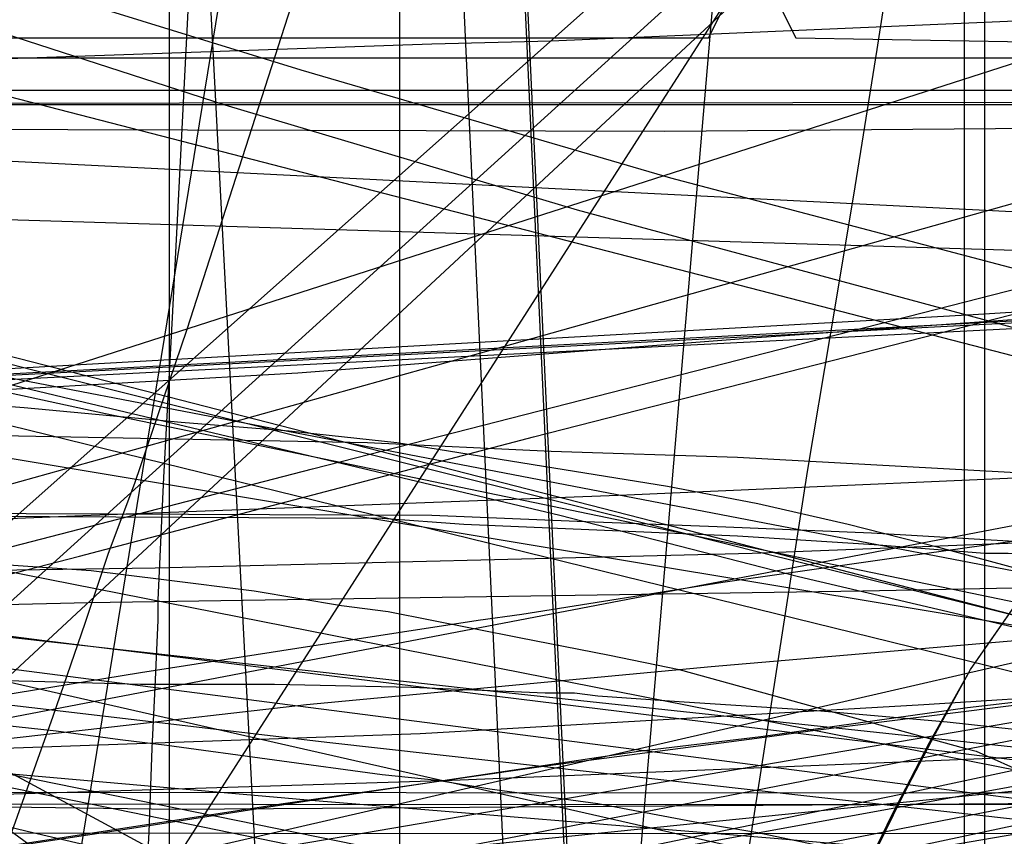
# Model space of a CAD drawing. Header units: millimetres. Extents: x 0 to 1231, y -1 to 564.
# Tile 126 of 163: x 100 to 134, y 14 to 42. Entities that reach past the tile are written whole.
import ezdxf

# ---------------------------------------------------------------- set-up
doc = ezdxf.new("R2010")
doc.units = ezdxf.units.MM
doc.layers.add('1', color=7, linetype='Continuous')

# ---------------------------------------------------------------- blocks, each defined once
blk = doc.blocks.new('PART004')
at = {"layer": '1'}
blk.add_lwpolyline([(59, 10.7), (145.2, 27.2), (236.3, 43.7)], dxfattribs=at)
blk = doc.blocks.new('PART012')
at = {"layer": '1'}
blk.add_lwpolyline([(609.1, 0), (655.8, 20.4), (608.5, 41.1), (0, 41.1), (0, 0)], close=True, dxfattribs=at)
blk = doc.blocks.new('PART013')
at = {"layer": '1'}
blk.add_lwpolyline([(609.1, 0), (655.8, 20.4), (608.5, 41.1), (0, 41.1), (0, 0)], close=True, dxfattribs=at)
blk = doc.blocks.new('PART014')
at = {"layer": '1'}
blk.add_lwpolyline([(559.3, 242.7), (491.5, 239.2), (439.2, 237.3), (382.5, 235.5), (327.8, 234.5), (271.3, 233.1), (184.5, 231.5), (126.5, 230.8), (125.1, 227.9), (123.6, 230.8), (0, 231), (0, 41.8), (123.5, 41.8), (125, 44.8), (126.5, 41.8), (162.8, 41.2), (240.9, 38.1), (307.4, 35.7), (376.2, 33.2), (463.1, 29.8), (535.6, 26.7), (606, 23.4)], dxfattribs=at)
blk = doc.blocks.new('PART018')
at = {"layer": '1'}
blk.add_lwpolyline([(189.7, 0.1), (189.6, 39.6), (0, 39.5), (0, 0)], close=True, dxfattribs=at)
blk = doc.blocks.new('PART023')
at = {"layer": '1'}
blk.add_lwpolyline([(609.1, 0), (655.8, 20.4), (608.5, 41.1), (0, 41.1), (0, 0)], close=True, dxfattribs=at)
blk = doc.blocks.new('PART026')
at = {"layer": '1'}
blk.add_lwpolyline([(116.7, 8.6), (108.7, 180.7), (15.8, 180.4), (0, 164.8), (9.5, 0)], close=True, dxfattribs=at)
blk = doc.blocks.new('PART029')
at = {"layer": '1'}
blk.add_lwpolyline([(353.8, 227.2), (343.9, 225.4), (336.1, 223.9), (336.7, 220.5), (295.9, 213.4), (244.8, 204.4), (233.6, 202.5), (193.8, 195.5), (40.8, 168.8), (0, 161.7), (28.6, 0), (59, 5.5), (59.9, 8.7), (61.9, 6), (72.4, 7.8), (73.4, 11), (75.4, 8.3), (142.8, 19.8), (223.2, 33), (224.2, 36.1), (226.1, 33.5), (342.7, 51), (401, 60.2)], dxfattribs=at)
blk = doc.blocks.new('PART034')
at = {"layer": '1'}
blk.add_lwpolyline([(238.2, 205.7), (198.7, 207.8), (159.2, 209.1), (124.5, 210.1), (89.8, 210.7), (41.1, 210.6), (39.6, 207.7), (38.2, 210.7), (0, 210.9), (1.6, 161.6), (3.3, 130.8), (5.4, 100), (8.4, 67.9), (11.4, 66.7), (8.6, 65), (11.9, 34.4), (15.5, 1.3), (53.2, 0), (54.5, 2.9), (56.1, 0.2), (235, 35.1), (235.9, 38.3)], dxfattribs=at)
blk = doc.blocks.new('PART037')
at = {"layer": '1'}
blk.add_lwpolyline([(92.1, 24.2), (102.3, 23.5), (104.8, 23.2), (107.9, 22.8), (110.9, 22.3), (112.5, 22.1), (117, 21.2), (120.1, 20.6), (122.5, 20.1), (132.3, 17.4), (132.7, 17.3), (134.5, 16.5)], dxfattribs=at)
blk = doc.blocks.new('PART041')
at = {"layer": '1'}
blk.add_lwpolyline([(66.5, 20.5), (100.3, 19.7), (104, 19.6), (108.6, 19.6), (113.3, 19.5), (117.9, 19.3), (118.9, 19.3), (119.7, 19.2), (122.5, 19), (127.1, 18.7), (131.7, 18.3), (136.3, 17.8), (136.6, 17.8), (140.9, 17.3), (145.5, 16.7), (147, 16.5), (150.1, 16), (151.9, 15.7), (153.8, 15.4), (155.6, 15.1), (157.3, 14.8)], dxfattribs=at)
blk = doc.blocks.new('PART042')
at = {"layer": '1'}
blk.add_lwpolyline([(0, 212.7), (11.9, 39.1), (49.9, 39.1), (51.4, 42.1), (52.9, 39.1), (85.1, 38.7), (122, 38.6), (158.9, 38.9), (166.8, 39.1), (176.7, 39.2), (196.5, 39.6), (198.4, 39.6), (206.4, 39.8), (216.2, 40.1), (218.1, 40.2), (226.1, 40.5), (230.1, 40.6), (234, 40.8), (237.8, 41)], dxfattribs=at)
blk = doc.blocks.new('PART047')
at = {"layer": '1'}
blk.add_lwpolyline([(238.9, 183.1), (204, 185.1), (202.3, 182.2), (201.1, 185.3), (168.1, 188.1), (142.2, 190.6), (116.3, 193.3), (83.2, 197.8), (81.3, 195), (80.3, 198.2), (33, 207.3), (0, 33.7), (46.9, 25.6), (48.9, 28.3), (49.8, 25.1), (85.6, 18.9), (166.2, 2.4), (168.2, 5), (169.1, 1.8), (178.3, 0), (191, 37.5), (238.8, 29.5)], dxfattribs=at)
blk = doc.blocks.new('PART051')
at = {"layer": '1'}
blk.add_lwpolyline([(0, 187.7), (11.9, 39.1), (49.9, 39.1), (51.4, 42.1), (52.8, 39.1), (85.1, 38.7), (122, 38.6), (158.9, 38.9), (163.1, 39), (173.5, 39.1), (194.3, 39.5), (198.3, 39.6), (204.8, 39.7), (215.2, 40.1), (218.1, 40.2), (225.6, 40.4), (229.8, 40.6), (233.9, 40.8), (237.8, 41)], dxfattribs=at)
blk = doc.blocks.new('PART054')
at = {"layer": '1'}
blk.add_lwpolyline([(238.5, 218.8), (225.8, 219.7), (224.7, 219.7), (211, 220.7), (169.6, 223.4), (158.6, 224.2), (127.6, 225.7), (96.6, 226.8), (40.8, 227.6), (39.3, 224.6), (37.8, 227.6), (0, 227.9), (1.5, 68.5), (4.4, 67.2), (1.7, 65.6), (9.9, 0), (48.3, 1), (49.4, 3.9), (51.2, 1.3), (256.7, 48.6)], dxfattribs=at)
blk = doc.blocks.new('PART058')
at = {"layer": '1'}
blk.add_lwpolyline([(189.7, 0), (189.6, 39.5), (0, 39.5), (0, 0)], close=True, dxfattribs=at)
blk = doc.blocks.new('PART066')
at = {"layer": '1'}
blk.add_lwpolyline([(91.7, 25.5), (114, 25.4), (119, 25.2), (124.1, 25), (129.1, 24.8), (134.2, 24.5), (136.3, 24.4), (139.2, 24.2), (144.2, 23.8), (147.3, 23.5), (151.3, 23.1), (153.3, 22.8), (155.3, 22.6), (157.3, 22.3)], dxfattribs=at)
blk = doc.blocks.new('PART070')
at = {"layer": '1'}
blk.add_lwpolyline([(358.5, 219.1), (344.4, 219.7), (328.9, 221), (295.4, 224.5), (291.5, 254), (283, 254.7), (281.3, 251.9), (280, 254.9), (40.9, 273.7), (39.2, 270.9), (37.9, 273.7), (0, 273.1), (0.4, 234.3), (3.3, 232.9), (0.4, 231.4), (2, 16), (39.9, 15.9), (41.3, 18.8), (42.8, 15.9), (359.2, 15.8)], dxfattribs=at)
blk = doc.blocks.new('PART076')
at = {"layer": '1'}
blk.add_lwpolyline([(116.7, 8.6), (108.7, 180.7), (15.8, 180.4), (0, 164.8), (9.5, 0)], close=True, dxfattribs=at)
blk = doc.blocks.new('PART082')
at = {"layer": '1'}
blk.add_lwpolyline([(0.1, 262.5), (0, 218.1), (2.9, 216.6), (0, 215.1), (0, 15.7), (37.8, 15.5), (39.3, 18.5), (40.8, 15.5), (342.5, 15.4), (344, 18.4), (345.4, 15.3), (357.7, 14.9)], dxfattribs=at)
blk = doc.blocks.new('PART083')
at = {"layer": '1'}
blk.add_lwpolyline([(0, 274.8), (0, 235.9), (2.9, 234.4), (0, 232.9), (0, 35.5), (2.9, 34.1), (0, 32.6), (0, 14.5), (37.9, 14.5), (39.3, 17.4), (40.8, 14.5), (342.8, 14.4), (344.4, 17.3), (345.8, 14.3), (378.6, 12.3)], dxfattribs=at)
blk = doc.blocks.new('PART085')
at = {"layer": '1'}
blk.add_lwpolyline([(0, 249.5), (6.7, 16.6), (44.6, 16.2), (46.1, 19.1), (47.5, 16.1), (105.2, 15.3), (133.8, 15.5), (162.4, 16), (177.9, 16.6), (197.4, 17.3), (212.5, 17.9), (216.9, 18.1), (236.3, 18.9)], dxfattribs=at)
blk = doc.blocks.new('PART087')
at = {"layer": '1'}
blk.add_lwpolyline([(0, 192.6), (10.5, 39.3), (48.7, 37.5), (50.3, 40.4), (51.6, 37.4), (91.5, 35.8), (144.2, 34.2), (173.6, 34.1), (203, 34.3), (251.4, 35.2)], dxfattribs=at)
blk = doc.blocks.new('PART089')
at = {"layer": '1'}
blk.add_lwpolyline([(91.7, 25.4), (112.3, 25.3), (115.1, 25.1), (124.5, 24.7), (129.2, 24.4), (133, 24.1), (133.8, 24.1), (138.5, 23.7), (143.2, 23.2), (147.8, 22.7), (149.7, 22.4), (151.5, 22.2), (153.4, 21.9), (155.2, 21.6), (159.9, 20.9)], dxfattribs=at)
blk = doc.blocks.new('PART092')
at = {"layer": '1'}
blk.add_lwpolyline([(32.6, 244.5), (7.8, 87.6), (10.5, 85.7), (7.4, 84.7), (0, 37), (46.6, 27.3), (48.6, 29.8), (49.4, 26.7), (165.9, 3), (167.9, 5.6), (168.8, 2.4), (178.2, 0.5), (190.8, 38), (242.9, 28.6)], dxfattribs=at)
blk = doc.blocks.new('PART095')
at = {"layer": '1'}
blk.add_lwpolyline([(34.3, 258.3), (0, 43), (42.6, 34.6), (44.6, 37.2), (45.6, 34.1), (156.1, 12.3), (158.1, 15), (158.9, 11.8), (166, 10.4), (176.8, 43), (220.2, 34.3), (262.3, 26.2), (264.3, 28.8), (265.2, 25.7), (299.9, 19.9), (331.3, 15.5), (362.8, 11.7)], dxfattribs=at)
blk = doc.blocks.new('PART098')
at = {"layer": '1'}
blk.add_lwpolyline([(99.8, 0.7), (128.8, 178.4), (126.2, 180.3), (129.3, 181.3), (133.1, 204.1), (41, 204.3), (31.1, 192.8), (0, 0)], close=True, dxfattribs=at)
blk = doc.blocks.new('PART106')
at = {"layer": '1'}
blk.add_lwpolyline([(108, 12.6), (98.8, 187.6), (95.8, 188.9), (98.7, 190.5), (98.6, 192.4), (97.5, 213.6), (12.8, 213.4), (0, 197.6), (10.4, 0)], close=True, dxfattribs=at)
blk = doc.blocks.new('PART108')
at = {"layer": '1'}
blk.add_lwpolyline([(93.7, 18.8), (101.1, 18), (103.3, 17.7), (104.9, 17.5), (112.3, 16.5), (114.2, 16.3), (116, 16), (119.7, 15.5), (123.4, 14.8), (125.2, 14.5), (127.1, 14.1), (130.1, 13.5), (131.5, 13.2), (133, 12.9), (134.4, 12.5), (135.9, 12.1), (137.2, 11.8), (137.4, 11.7), (139.5, 11.1), (143.1, 10), (146.7, 8.8), (149.5, 7.9), (161.3, 3.6)], dxfattribs=at)
blk = doc.blocks.new('PART109')
at = {"layer": '1'}
blk.add_lwpolyline([(0.5, 168.6), (0.4, 130.7), (1.9, 98.6), (4.1, 68), (7.1, 66.8), (4.3, 65.1), (10.3, 1.4), (48, 0), (49.3, 3), (50.9, 0.2), (238.1, 32.3)], dxfattribs=at)
blk = doc.blocks.new('PART111')
at = {"layer": '1'}
blk.add_lwpolyline([(285.3, 226.7), (235.7, 230.4), (184.7, 233.9), (144.7, 236.1), (104.7, 237.7), (40.9, 238.6), (39.4, 235.6), (37.9, 238.6), (0, 238), (0.1, 202), (0.6, 165.9), (2.5, 116.8), (4.7, 69.1), (7.8, 67.8), (5, 66.1), (13.4, 0), (51.5, 1.2), (52.6, 4.2), (54.4, 1.6), (268.5, 40.6)], dxfattribs=at)
blk = doc.blocks.new('PART114')
at = {"layer": '1'}
blk.add_lwpolyline([(285.3, 214.2), (235.7, 217.9), (184.7, 221.4), (144.7, 223.6), (104.7, 225.2), (40.8, 226.1), (39.4, 223.1), (37.9, 226.1), (0, 225.5), (0.7, 158.8), (2.5, 113.1), (4.7, 69.1), (7.8, 67.8), (5, 66.1), (13.4, 0), (51.5, 1.2), (52.6, 4.2), (54.4, 1.6), (268.5, 40.6)], dxfattribs=at)
blk = doc.blocks.new('PART117')
at = {"layer": '1'}
blk.add_lwpolyline([(112.9, 0), (112.9, 505.6), (15.4, 505.6), (0, 489.2), (0, 0)], close=True, dxfattribs=at)
blk = doc.blocks.new('PART118')
at = {"layer": '1'}
blk.add_lwpolyline([(112.9, 0), (112.9, 505.6), (15.4, 505.6), (0, 489.1), (0, 0)], close=True, dxfattribs=at)
blk = doc.blocks.new('PART123')
at = {"layer": '1'}
blk.add_lwpolyline([(118.9, 8.6), (108.8, 224.9), (15.9, 224.6), (0, 209.1), (12.1, 0)], close=True, dxfattribs=at)
blk = doc.blocks.new('PART125')
at = {"layer": '1'}
blk.add_lwpolyline([(118.8, 8.6), (108.8, 224.9), (15.8, 224.6), (0, 209.1), (12.1, 0)], close=True, dxfattribs=at)
blk = doc.blocks.new('PART130')
at = {"layer": '1'}
blk.add_lwpolyline([(8.4, 102.8), (10.4, 85.6), (12.4, 68.3), (13.3, 59.8), (14.3, 51.4), (15.3, 43.3), (16.2, 35.5), (17.1, 28), (17.9, 21), (24.2, 21.1), (30.2, 21.3), (36.1, 21.4), (41.8, 21.5), (53, 21.8), (64.2, 21.9), (75.5, 22.1), (97.9, 22.3), (102.2, 22.4), (128.8, 22.8), (148.3, 23.2), (167.9, 23.7)], dxfattribs=at)
blk = doc.blocks.new('PART131')
at = {"layer": '1'}
blk.add_lwpolyline([(2.8, 97.8), (4.3, 92.2), (6.2, 86.8), (8.4, 81.4), (10.9, 76.3), (13.9, 71.4), (17.3, 66.9), (21, 62.9), (24.9, 59.1), (29.2, 55.7), (33.8, 52.5), (40, 48.9), (46.5, 45.6), (53.2, 42.7), (60, 40.2), (66.9, 37.9), (78.9, 34.5), (90.8, 31.5), (102.8, 28.9), (134.1, 22.4), (151, 19.1), (167.9, 16.1)], dxfattribs=at)
blk = doc.blocks.new('PART133')
at = {"layer": '1'}
blk.add_lwpolyline([(97.9, 19), (104, 20), (110.4, 21), (115.6, 21.8), (117.1, 22), (124, 23.1), (131, 24.1), (138.1, 25.1), (145, 26.1), (154.7, 27.4), (164.1, 28.6)], dxfattribs=at)
blk = doc.blocks.new('PART135')
at = {"layer": '1'}
blk.add_lwpolyline([(98.3, 9.3), (104.3, 10.5), (110.5, 11.8), (117, 13.1), (123.7, 14.5), (130.5, 15.9), (137.5, 17.4), (151.8, 20.3), (166.2, 23.3)], dxfattribs=at)
blk = doc.blocks.new('PART140')
at = {"layer": '1'}
blk.add_lwpolyline([(94.4, 0), (101, 18.5), (102.1, 21.7), (102.9, 24.1), (103.8, 26.5), (105.6, 31.8), (109.4, 43.6), (110.5, 47.4), (112.5, 55), (114.2, 63.6), (115.2, 70.9), (115.8, 77.2), (116.2, 83.3), (116.4, 86.8), (116.6, 100.9)], dxfattribs=at)
blk = doc.blocks.new('PART142')
at = {"layer": '1'}
blk.add_lwpolyline([(90.1, 9.2), (100.8, 11.3), (111.9, 13.4), (123.3, 15.6), (146.4, 20.1), (157.7, 22.4)], dxfattribs=at)
blk = doc.blocks.new('PART143')
at = {"layer": '1'}
blk.add_lwpolyline([(87.6, 0), (103.6, 0), (103.7, 1.9), (103.8, 3.6), (103.9, 6.6), (104, 9), (104.1, 11.1), (104.2, 12.9), (104.3, 14.5), (104.4, 17.4), (104.5, 19.5), (104.6, 21.8), (104.6, 22.5), (104.8, 26.7), (105.1, 32.2), (105.4, 38), (105.7, 44.1), (106, 50.6), (106.3, 57.2), (106.6, 64), (107.2, 77.7), (107.5, 84.5), (107.8, 91.1), (108.1, 97.6)], dxfattribs=at)
blk = doc.blocks.new('PART146')
at = {"layer": '1'}
blk.add_lwpolyline([(105, 0), (105, 105), (0, 105), (0, 0)], close=True, dxfattribs=at)
blk = doc.blocks.new('PART154')
at = {"layer": '1'}
blk.add_lwpolyline([(347.6, 0), (348.9, 25), (1.3, 42.5), (0, 17.5)], close=True, dxfattribs=at)
blk = doc.blocks.new('PART156')
at = {"layer": '1'}
blk.add_lwpolyline([(30.6, 100.1), (32.2, 93.9), (33.2, 90.8), (34.3, 87.9), (36.3, 83.5), (38.6, 79.2), (41.3, 75), (42.8, 73), (44.4, 71.2), (47.3, 68.7), (50.4, 66.4), (55.3, 62.9), (60.3, 59.6), (64.1, 57.5), (68.1, 55.5), (72.2, 53.7), (76.3, 52), (86.5, 48.2), (96.9, 44.6), (109.5, 40.7), (122.2, 37), (140.4, 32.2), (149.5, 29.9), (158.7, 27.8)], dxfattribs=at)
blk = doc.blocks.new('PART157')
at = {"layer": '1'}
blk.add_lwpolyline([(0, 0), (300, 0), (300, 40), (0, 40)], close=True, dxfattribs=at)
blk = doc.blocks.new('PART158')
at = {"layer": '1'}
blk.add_lwpolyline([(132.3, 0), (132.3, 60.7), (0, 60.7), (0, 0)], close=True, dxfattribs=at)
blk = doc.blocks.new('PART159')
at = {"layer": '1'}
blk.add_lwpolyline([(0, 40), (0, 0), (300, 0), (300, 40)], close=True, dxfattribs=at)
blk = doc.blocks.new('PART163')
at = {"layer": '1'}
blk.add_lwpolyline([(92.2, 5.9), (100.4, 7.7), (105.2, 8.7), (109.7, 9.7), (114, 10.5), (117.8, 11.3), (139.4, 15.9), (124.3, 197.3)], dxfattribs=at)
blk = doc.blocks.new('PART164')
at = {"layer": '1'}
blk.add_lwpolyline([(0, 0), (200, 0), (200, 40), (0, 40)], close=True, dxfattribs=at)
blk = doc.blocks.new('PART167')
at = {"layer": '1'}
blk.add_lwpolyline([(96.4, 25.6), (116.1, 31.1), (135.7, 36.6), (174.7, 47.5)], dxfattribs=at)
blk = doc.blocks.new('PART168')
at = {"layer": '1'}
blk.add_lwpolyline([(8.4, 97.8), (4.4, 95.6), (2.3, 94.5), (1.2, 94), (0, 93.4), (0, 43.4), (11.4, 31.5), (255.5, 0)], dxfattribs=at)
blk = doc.blocks.new('PART169')
at = {"layer": '1'}
blk.add_lwpolyline([(90.8, 28.3), (111.8, 27.9), (118.1, 27.6), (124.5, 27.4), (137.2, 26.7), (147, 26.1), (151.9, 25.7), (156.8, 25.2)], dxfattribs=at)
blk = doc.blocks.new('PART170')
at = {"layer": '1'}
blk.add_lwpolyline([(83.6, 34.7), (100.3, 30.4), (117.1, 26.2), (125.4, 24.1), (133.5, 22.1), (141.4, 20.1), (149.1, 18.2), (163.3, 14.7)], dxfattribs=at)
blk = doc.blocks.new('PART171')
at = {"layer": '1'}
blk.add_lwpolyline([(25.7, 105.7), (28.5, 93.1), (33.9, 67.7), (36.2, 56.3), (38.5, 45.1), (40.6, 34.1), (41.7, 28.8), (42.7, 23.7), (43.7, 18.3), (46, 6.8), (46.7, 3.5), (47.3, 0), (85.7, 11.9), (92, 12.9), (98.1, 13.8), (104, 14.7), (109.8, 15.6), (121.1, 17.3), (125.3, 17.8), (132.4, 18.8), (147.9, 20.6), (163.6, 22.2)], dxfattribs=at)
blk = doc.blocks.new('PART175')
at = {"layer": '1'}
blk.add_lwpolyline([(12.2, 100.5), (11.6, 94.6), (10.7, 87.7), (9.6, 80.3), (8.5, 74), (7.6, 68.7), (6.8, 64.7), (6.1, 60.6), (4.9, 54.7), (4.4, 51.9), (3.9, 49.2), (0, 29), (71.2, 0), (155.3, 74.8), (148.8, 91.1), (147.5, 94.6), (145.5, 99.7)], dxfattribs=at)
blk = doc.blocks.new('PART176')
at = {"layer": '1'}
blk.add_lwpolyline([(24.9, 229), (0, 33.2), (29.2, 29.5), (39.1, 28.3), (58.5, 25.9), (87.1, 22.6), (115.7, 19.4), (165.2, 14.1), (213.7, 9), (232.7, 7), (251.8, 5.2)], dxfattribs=at)
blk = doc.blocks.new('PART178')
at = {"layer": '1'}
blk.add_lwpolyline([(4.7, 105), (5.4, 94.7), (6, 84.3), (6.7, 73.8), (7.3, 63.4), (7.9, 53.2), (8.5, 43.2), (9.1, 33.6), (9.6, 24.6), (14.4, 24.4), (19.6, 24.3), (25, 24.1), (30.5, 24), (43, 23.8), (63.4, 23.4), (83.9, 23.3), (104.5, 23.6), (125, 24.1), (145.5, 24.9), (166, 25.8)], dxfattribs=at)
blk = doc.blocks.new('PART179')
at = {"layer": '1'}
blk.add_lwpolyline([(0.2, 268.9), (0.9, 27.8), (5.4, 27.9), (9.7, 28), (18.1, 28), (26.2, 28.1), (34.3, 28.1), (45, 28.2), (67, 28.4), (78, 28.7), (93.7, 29.4), (109.4, 30.3), (125, 31.5), (140.6, 32.6), (164.6, 34.4), (188.7, 36.3), (242.1, 40.7), (283.6, 43.5), (313.9, 45.9), (323.9, 46.5), (338, 47), (352.1, 47.2), (375.1, 47.4)], dxfattribs=at)
blk = doc.blocks.new('PART180')
at = {"layer": '1'}
blk.add_lwpolyline([(130.2, 170.9), (112.6, 161.4), (0.2, 100.6), (0, 87.6), (103.3, 11.8), (119.4, 0), (120.7, 1.3), (122.2, 2.5), (123.7, 3.5), (125.4, 4.3), (126.2, 6.6), (127.3, 9.7), (128.5, 12.4), (129.8, 15.1), (131.1, 17.6), (132.5, 20.1), (134.8, 23.4), (137.2, 26.6), (140.9, 31), (144.5, 35), (148.4, 38.8), (152.6, 42.2), (156.9, 45.4)], dxfattribs=at)
blk = doc.blocks.new('PART183')
at = {"layer": '1'}
blk.add_lwpolyline([(0, 109.3), (0, 59.3), (5.1, 48.3), (256.1, 0)], dxfattribs=at)
blk = doc.blocks.new('PART184')
at = {"layer": '1'}
blk.add_lwpolyline([(133, 0), (133, 60), (0, 60), (0, 0)], close=True, dxfattribs=at)
blk = doc.blocks.new('PART188')
at = {"layer": '1'}
blk.add_lwpolyline([(300, 0), (300, 40), (0, 40), (0, 0)], close=True, dxfattribs=at)
blk = doc.blocks.new('PART189')
at = {"layer": '1'}
blk.add_lwpolyline([(200, 0), (200, 40), (0, 40), (0, 0)], close=True, dxfattribs=at)
blk = doc.blocks.new('PART190')
at = {"layer": '1'}
blk.add_lwpolyline([(0.1, 276.5), (0, 220), (0, 29.5), (10.2, 28.8), (20.3, 28.2), (30.1, 27.8), (40, 27.6), (51.4, 27.8), (63, 28.3), (74.6, 28.9), (86.2, 29.7), (132.6, 32.3), (174.8, 34.9), (216.9, 37.7), (254.3, 40.2), (273, 41.5), (273.9, 41.5), (288.1, 42.4), (303.2, 43.2), (317.5, 43.6), (331.8, 43.9), (342.3, 44), (352.8, 43.9), (366.2, 43.4)], dxfattribs=at)
blk = doc.blocks.new('PART192')
at = {"layer": '1'}
blk.add_lwpolyline([(35.7, 168.6), (31.1, 152.9), (26.6, 137.2), (22.1, 121.6), (19.9, 114.1), (17.8, 106.7), (15.8, 99.5), (13.8, 92.6), (12.2, 87), (9.2, 75.8), (7.6, 70), (5.9, 63.9), (4.1, 57.4), (3.2, 53.9), (2.2, 50.2), (1.2, 46.4), (0, 42.3), (39.1, 33.4), (155.7, 6.9), (166.7, 45.6)], dxfattribs=at)
blk = doc.blocks.new('PART193')
at = {"layer": '1'}
blk.add_lwpolyline([(319.5, 41.7), (0, 25), (1.3, 0), (320.8, 16.8)], close=True, dxfattribs=at)
blk = doc.blocks.new('PART194')
at = {"layer": '1'}
blk.add_lwpolyline([(0, 190.4), (4.8, 39.5), (24.6, 39.5), (45, 39.7), (62.3, 40.1), (79.6, 40.6), (96.8, 41), (114, 41.6), (118.1, 41.7), (146, 42.9), (178.7, 44.6), (206, 46.4), (233.1, 48.4), (239.6, 49)], dxfattribs=at)
blk = doc.blocks.new('PART195')
at = {"layer": '1'}
blk.add_lwpolyline([(300, 40), (0, 40), (0, 0), (300, 0)], close=True, dxfattribs=at)
blk = doc.blocks.new('PART196')
at = {"layer": '1'}
blk.add_lwpolyline([(86.4, 20), (101.9, 24), (117.5, 28.1), (148.8, 36.1), (173.3, 42.4)], dxfattribs=at)
blk = doc.blocks.new('PART198')
at = {"layer": '1'}
blk.add_lwpolyline([(98.8, 5.1), (102.5, 5.7), (105.9, 6.1), (124.1, 8.8), (126.9, 26.9), (127.7, 31.6), (128.5, 36.4), (129.3, 41.4), (130.1, 46.6), (131.3, 54.2), (132.5, 62), (133.8, 70), (135.1, 78.2), (140.4, 111.3)], dxfattribs=at)
blk = doc.blocks.new('PART199')
at = {"layer": '1'}
blk.add_lwpolyline([(30.5, 167.5), (27.9, 156.4), (25.3, 145.6), (22.7, 135), (20.2, 124.8), (17.7, 115), (15.3, 105.8), (14.2, 101.5), (13, 97.3), (10.6, 88.5), (9.3, 84), (7.9, 79.1), (7.1, 76.5), (6.3, 73.8), (5.4, 70.9), (4.5, 67.8), (3.5, 64.4), (2.4, 60.9), (1.3, 57.1), (0, 52.9), (38.9, 43.4), (154.8, 14.9), (166.7, 53.3)], dxfattribs=at)
blk = doc.blocks.new('PART201')
at = {"layer": '1'}
blk.add_lwpolyline([(18.7, 98.6), (19.7, 94.9), (21.4, 89.1), (22.8, 83.5), (24, 78.8), (25, 74.1), (25.7, 70.7), (26.8, 63.4), (27.2, 59.6), (27.4, 56), (27.6, 51.2), (27.7, 47.4), (27.7, 43.7), (27.9, 26.7), (96.5, 0), (149.2, 82.2), (144.3, 94.2), (143.5, 96.5)], dxfattribs=at)
blk = doc.blocks.new('PART202')
at = {"layer": '1'}
blk.add_lwpolyline([(10.5, 172.1), (0, 26.4), (3.1, 26), (6.4, 25.7), (9.9, 25.3), (13.5, 25), (21.2, 24.2), (29.3, 23.3), (37.7, 22.4), (45.3, 21.6), (46.2, 21.6), (54.6, 20.7), (62.8, 19.9), (70.6, 19.1), (78.3, 18.4), (94.1, 17), (110, 15.6), (125.9, 14.3), (157.9, 11.5), (183, 9.4), (208, 7.4), (220.6, 6.4), (240.5, 5)], dxfattribs=at)
blk = doc.blocks.new('PART204')
at = {"layer": '1'}
blk.add_lwpolyline([(0, 180.6), (0, 136.1), (0.1, 121), (0.4, 93.9), (0.6, 80.5), (0.8, 67.2), (1, 56.4), (1.1, 45.5), (1.3, 34.4), (1.4, 22.9), (4.5, 22.9), (7.9, 22.8), (11.6, 22.8), (15.4, 22.7), (23.3, 22.7), (31.2, 22.8), (41.7, 23), (67.7, 24), (102.3, 25.4), (120.7, 26.1), (139, 26.9), (179.9, 29)], dxfattribs=at)
blk = doc.blocks.new('PART207')
at = {"layer": '1'}
blk.add_lwpolyline([(0.1, 100.6), (0, 87.6), (103.3, 11.8), (119.4, 0), (122.3, 2.6), (123.3, 3.3), (124.3, 3.8), (125.4, 4.3), (125.9, 5.8), (126.3, 7.1), (127, 9.1), (127.9, 11.1), (130.1, 15.6), (131.3, 17.9), (132.5, 20.1), (134.1, 22.4), (135.7, 24.6), (139.4, 29.3), (143.1, 33.5), (146.5, 36.9), (150, 40.2), (153.4, 42.9), (156.9, 45.4)], dxfattribs=at)
blk = doc.blocks.new('PART210')
at = {"layer": '1'}
blk.add_lwpolyline([(94.9, 43.4), (106.9, 39.5), (119, 35.9), (136.4, 31.2), (145.1, 28.9), (153.8, 26.9), (164, 24.7)], dxfattribs=at)
blk = doc.blocks.new('PART211')
at = {"layer": '1'}
blk.add_lwpolyline([(1.3, 0), (341.8, 17.3), (340.5, 42.3), (0, 25)], close=True, dxfattribs=at)
blk = doc.blocks.new('PART212')
at = {"layer": '1'}
blk.add_lwpolyline([(24.6, 111.1), (28.7, 92.7), (31.3, 80.5), (32.6, 74.3), (34, 68), (35.8, 59.2), (37.6, 50.1), (41.2, 32.1), (42.9, 23.4), (44.5, 15), (45.3, 11), (46, 7.2), (46.7, 3.5), (47.4, 0), (85.9, 11.9), (91.4, 12.8), (97.2, 13.7), (108.9, 15.5), (118, 16.8), (125.6, 17.8), (127, 18), (143.7, 20.1), (160.5, 22)], dxfattribs=at)
blk = doc.blocks.new('PART213')
at = {"layer": '1'}
blk.add_lwpolyline([(0, 104.6), (0, 54.6), (10.9, 42.1), (264, 0)], dxfattribs=at)
blk = doc.blocks.new('PART214')
at = {"layer": '1'}
blk.add_lwpolyline([(49.3, 248.3), (0, 58.5), (3.9, 57.3), (8.2, 55.9), (12.9, 54.5), (17.9, 52.9), (23, 51.3), (28.2, 49.7), (33.4, 48.2), (38.5, 46.6), (48.1, 43.8), (62.3, 40.1), (76.6, 36.6), (99.4, 30.9), (122, 25.1), (141.6, 20), (151.5, 17.3), (161.7, 14.6)], dxfattribs=at)
blk = doc.blocks.new('PART216')
at = {"layer": '1'}
blk.add_lwpolyline([(81.3, 24), (155, 47.7), (179.4, 55.4)], dxfattribs=at)
blk = doc.blocks.new('PART224')
at = {"layer": '1'}
blk.add_lwpolyline([(12.9, 101), (12.5, 94.4), (12.1, 89.1), (11.6, 82.5), (10.9, 75.6), (10.1, 70), (9.5, 65.1), (8.4, 57.8), (7.6, 52.4), (6.9, 47.4), (3.9, 27.7), (74.8, 0), (154.2, 72), (147.4, 88.3), (146, 91.6), (144, 96.3)], dxfattribs=at)
blk = doc.blocks.new('PART225')
at = {"layer": '1'}
blk.add_lwpolyline([(247.6, 220.3), (232.5, 221.6), (205.8, 223.4), (191.3, 224.7), (176.8, 225.8), (159.3, 226.9), (141.9, 227.6), (108.7, 228.6), (91.8, 229.3), (83.3, 229.6), (74.6, 229.8), (61.6, 230.1), (48.6, 230.2), (24.1, 230.2), (0, 31.4), (27.9, 27.7), (39.1, 26.3), (55.8, 24.1), (83.2, 20.8), (110.5, 17.6), (157.8, 12.3), (204.1, 7.2), (222.3, 5.2), (240.6, 3.4)], dxfattribs=at)
blk = doc.blocks.new('PART227')
at = {"layer": '1'}
blk.add_lwpolyline([(130.1, 170.9), (112.5, 161.4), (0.1, 100.6), (0, 87.6), (103.3, 11.8), (119.4, 0), (120.7, 1.3), (122.2, 2.5), (123.6, 3.5), (125.4, 4.3), (126.1, 6.6), (127.3, 9.7), (128.5, 12.4), (129.8, 15.1), (131.1, 17.6), (132.5, 20.1), (134.8, 23.4), (137.2, 26.6), (140.8, 31), (144.5, 35), (148.4, 38.8), (152.5, 42.2), (156.8, 45.4)], dxfattribs=at)
blk = doc.blocks.new('PART233')
at = {"layer": '1'}
blk.add_lwpolyline([(76.3, 18.3), (109.9, 27), (143.5, 35.6), (165.8, 41.2)], dxfattribs=at)
blk = doc.blocks.new('PART235')
at = {"layer": '1'}
blk.add_lwpolyline([(84.9, 33.4), (101.6, 29.4), (118.4, 25.4), (126.6, 23.3), (134.7, 21.4), (142.6, 19.4), (150.2, 17.6), (157.4, 15.8)], dxfattribs=at)
blk = doc.blocks.new('PART236')
at = {"layer": '1'}
blk.add_lwpolyline([(312.6, 41.5), (0, 25), (1.3, 0), (313.9, 16.6)], close=True, dxfattribs=at)
blk = doc.blocks.new('PART238')
at = {"layer": '1'}
blk.add_lwpolyline([(29.2, 165.2), (28.4, 160.7), (28.2, 158.5), (28.2, 157.3), (28.1, 155.9), (0, 155.1), (15.2, 13), (25.9, 13.4), (36.8, 13.7), (59, 14.5), (74.7, 15), (95.1, 15.7), (95.6, 15.7), (114.7, 16.3), (134.3, 17.1), (154.4, 18.1), (174.6, 19.3), (195.6, 20.7), (216.6, 22.4), (236.2, 24)], dxfattribs=at)
blk = doc.blocks.new('PART240')
at = {"layer": '1'}
blk.add_lwpolyline([(0, 125.7), (0, 75.7), (8.5, 63.3), (253.5, 0)], dxfattribs=at)
blk = doc.blocks.new('PART241')
at = {"layer": '1'}
blk.add_lwpolyline([(97, 0.1), (120, 0), (124.4, 51.7), (139, 223.2)], dxfattribs=at)
blk = doc.blocks.new('PART242')
at = {"layer": '1'}
blk.add_lwpolyline([(0, 260.5), (0.2, 203.8), (0.9, 8.4), (5.4, 8.5), (10.2, 8.5), (15.3, 8.6), (20.6, 8.7), (31.6, 8.9), (37.1, 9.1), (42.6, 9.2), (51.4, 9.4), (60, 9.8), (78.5, 10.8), (80.8, 11), (97.2, 12.3), (116, 14.1), (134.7, 16), (176.2, 20.5), (222.3, 25.5), (258.2, 29.4)], dxfattribs=at)
blk = doc.blocks.new('PART243')
at = {"layer": '1'}
blk.add_lwpolyline([(83.6, 18.5), (100.3, 14.5), (117.1, 10.6), (125.4, 8.6), (133.5, 6.8), (141.4, 5), (149.1, 3.3), (156.4, 1.6)], dxfattribs=at)
blk = doc.blocks.new('PART244')
at = {"layer": '1'}
blk.add_lwpolyline([(94.7, 29.5), (100, 29.1), (105.4, 28.6), (109.1, 28.3), (112.8, 27.9), (122.1, 26.4), (125.2, 25.8), (128.3, 25.1), (131.4, 24.3), (136.6, 22.9), (146.6, 19.5), (152.5, 17.3), (158.4, 15)], dxfattribs=at)
blk = doc.blocks.new('PART245')
at = {"layer": '1'}
blk.add_lwpolyline([(13.7, 99.2), (13.8, 95.2), (13.7, 91.8), (13.5, 86.3), (13.3, 81.8), (13, 76.3), (12.6, 70.6), (12.1, 65.9), (11.6, 61.7), (10.9, 55.6), (10.4, 51.1), (9.9, 46.8), (7.5, 27.5), (78.1, 0), (153.7, 70.3), (146.1, 86.7), (144.9, 89.5), (143.1, 93.5), (141.3, 97.4)], dxfattribs=at)
blk = doc.blocks.new('PART246')
at = {"layer": '1'}
blk.add_lwpolyline([(21.6, 174.6), (0, 34.8), (25.4, 31.2), (39, 29.2), (50.9, 27.6), (75.8, 24.3), (100.7, 21.1), (143.8, 15.8), (185.9, 10.7), (202.5, 8.7), (219.1, 6.9), (228.2, 6), (237.3, 5.2)], dxfattribs=at)
blk = doc.blocks.new('PART248')
at = {"layer": '1'}
blk.add_lwpolyline([(119.4, 170.9), (103.3, 159), (0, 83.2), (0.1, 70.3), (112.6, 9.5), (130.2, 0), (133.9, 4.5), (137.3, 8.7), (139.2, 10.9), (141.2, 12.9), (143.4, 14.9), (145.6, 16.7), (150.4, 20.2), (155.5, 23.5), (159, 25.5)], dxfattribs=at)
blk = doc.blocks.new('PART250')
at = {"layer": '1'}
blk.add_lwpolyline([(3.1, 96.5), (3.7, 87.7), (4.3, 78.8), (4.8, 70.9), (6.5, 46.8), (7, 39), (7.5, 31.3), (8.1, 23.9), (8.5, 16.9), (11, 16.9), (13.6, 16.8), (19, 16.6), (24.7, 16.5), (30.5, 16.5), (42.7, 16.9), (51.4, 17.1), (60.1, 17.1), (77.6, 17), (79.1, 17), (96.4, 17.3), (113.6, 17.9), (130.9, 18.9), (148.1, 20), (173, 21.8)], dxfattribs=at)
blk = doc.blocks.new('PART251')
at = {"layer": '1'}
blk.add_lwpolyline([(95.6, 17.3), (102.7, 18.1), (109.7, 18.9), (123.6, 20.2), (137.5, 21.4), (150.9, 22.3), (164.4, 23.3)], dxfattribs=at)

msp = doc.modelspace()

# ---------------------------------------------------------------- block references
for name in ['PART140', 'PART175', 'PART117', 'PART118', 'PART224', 'PART201', 'PART245', 'PART085', 'PART210', 'PART179', 'PART156', 'PART042', 'PART051', 'PART087', 'PART130', 'PART212', 'PART171', 'PART194', 'PART014', 'PART083', 'PART190', 'PART070', 'PART238', 'PART225', 'PART082', 'PART199', 'PART242', 'PART176', 'PART095', 'PART029', 'PART251', 'PART235', 'PART163', 'PART214', 'PART170', 'PART092', 'PART216', 'PART241', 'PART111', 'PART198', 'PART167', 'PART133', 'PART202', 'PART054', 'PART142', 'PART114', 'PART123', 'PART125', 'PART135', 'PART109', 'PART106', 'PART192', 'PART034', 'PART243', 'PART178', 'PART196', 'PART047', 'PART233', 'PART098', 'PART246', 'PART004', 'PART204', 'PART026', 'PART076', 'PART131', 'PART180', 'PART207', 'PART227', 'PART248', 'PART250', 'PART240', 'PART183', 'PART213', 'PART168', 'PART244', 'PART169', 'PART143', 'PART146', 'PART066', 'PART037', 'PART089', 'PART041', 'PART108', 'PART158', 'PART184', 'PART154', 'PART211', 'PART193', 'PART236', 'PART012', 'PART013', 'PART023', 'PART157', 'PART159', 'PART164', 'PART188', 'PART189', 'PART195', 'PART018', 'PART058']:
    msp.add_blockref(name, (0, 0))

doc.saveas('drawing.dxf')
